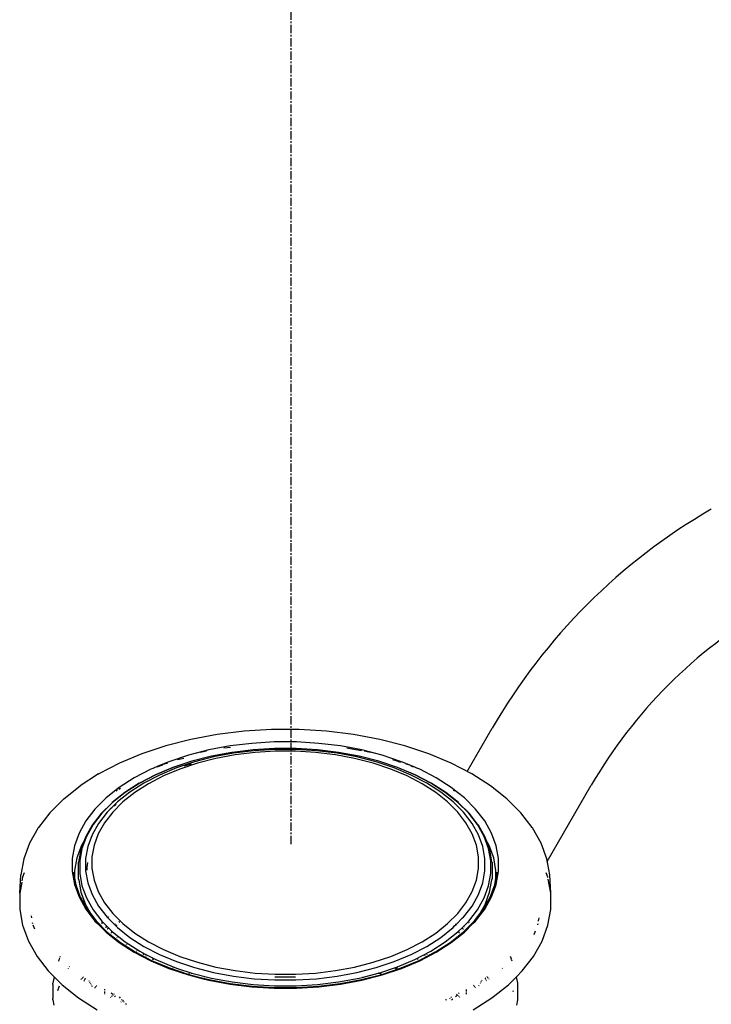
# Model space of a CAD drawing. Extents: x -19547 to -11561, y 2096 to 5601.
# Tile 136 of 168: x -13889 to -13848, y 3173 to 3232. Entities that reach past the tile are written whole.
import ezdxf

# ---------------------------------------------------------------- set-up
doc = ezdxf.new("R2010")
doc.units = 0
doc.header["$MEASUREMENT"] = 0
doc.linetypes.add('CENTER1', pattern=[0.6625, 0.5, -0.075, 0.0125, -0.075])
doc.layers.get('0').update_dxf_attribs({"linetype": 'CONTINUOUS'})
for name, color, linetype in [('CENTERLINE', 3, 'CENTER1'), ('PIPING-PRODUCT-REGULAR', 4, 'CONTINUOUS'), ('TANK-SLOPE', 2, 'CONTINUOUS')]:
    doc.layers.add(name, color=color, linetype=linetype)

# ---------------------------------------------------------------- blocks, each defined once
blk = doc.blocks.new('8-10 TANKS')
for p, q in [((-107.386, 83.275), (-108.174, 83.127)), ((-106.574, 83.375), (-107.386, 83.275)), ((-105.75, 83.425), (-106.574, 83.375)), ((-104.921, 83.425), (-105.75, 83.425)), ((-104.096, 83.375), (-104.921, 83.425)), ((-103.285, 83.275), (-104.096, 83.375)), ((-102.496, 83.127), (-103.285, 83.275)), ((-108.174, 83.127), (-108.932, 82.933)), ((-106.34, 83.007), (-106.998, 82.927)), ((-105.671, 83.048), (-106.34, 83.007)), ((-104.999, 83.048), (-105.671, 83.048)), ((-104.33, 83.007), (-104.999, 83.048)), ((-103.673, 82.927), (-104.33, 83.007)), ((-101.739, 82.933), (-102.496, 83.127)), ((-109.655, 82.691), (-110.326, 82.41)), ((-109.655, 82.691), (-109.65, 82.693)), ((-108.932, 82.933), (-109.65, 82.693)), ((-108.019, 82.708), (-108.251, 82.649)), ((-107.637, 82.807), (-108.019, 82.708)), ((-107.996, 82.713), (-108.019, 82.708)), ((-107.704, 82.768), (-107.89, 82.733)), ((-106.998, 82.927), (-107.637, 82.807)), ((-106.941, 82.734), (-107.558, 82.619)), ((-106.938, 82.734), (-107.555, 82.618)), ((-106.892, 82.709), (-107.491, 82.597)), ((-106.842, 82.662), (-107.422, 82.553)), ((-106.986, 82.883), (-107.184, 82.858)), ((-106.938, 82.734), (-106.941, 82.734)), ((-106.305, 82.812), (-106.938, 82.734)), ((-106.276, 82.785), (-106.892, 82.709)), ((-106.246, 82.735), (-106.842, 82.662)), ((-106.304, 82.812), (-106.305, 82.812)), ((-105.659, 82.851), (-106.304, 82.812)), ((-105.65, 82.823), (-106.276, 82.785)), ((-105.64, 82.772), (-106.246, 82.735)), ((-105.011, 82.851), (-105.659, 82.851)), ((-105.02, 82.823), (-105.65, 82.823)), ((-105.03, 82.772), (-105.64, 82.772)), ((-104.424, 82.735), (-105.03, 82.772)), ((-104.394, 82.785), (-105.02, 82.823)), ((-104.366, 82.812), (-105.011, 82.851)), ((-103.828, 82.662), (-104.424, 82.735)), ((-103.778, 82.709), (-104.394, 82.785)), ((-104.365, 82.812), (-104.366, 82.812)), ((-103.732, 82.734), (-104.365, 82.812)), ((-103.249, 82.553), (-103.828, 82.662)), ((-103.179, 82.597), (-103.778, 82.709)), ((-103.116, 82.618), (-103.732, 82.734)), ((-103.73, 82.734), (-103.732, 82.734)), ((-103.112, 82.619), (-103.73, 82.734)), ((-103.033, 82.807), (-103.673, 82.927)), ((-103.383, 82.846), (-103.486, 82.858)), ((-103.046, 82.783), (-103.383, 82.846)), ((-102.651, 82.708), (-103.033, 82.807)), ((-102.781, 82.733), (-102.967, 82.768)), ((-102.651, 82.708), (-102.674, 82.713)), ((-102.419, 82.649), (-102.651, 82.708)), ((-101.021, 82.693), (-101.739, 82.933)), ((-101.016, 82.691), (-101.021, 82.693)), ((-100.344, 82.41), (-101.016, 82.691)), ((-110.326, 82.41), (-110.943, 82.089)), ((-108.834, 82.455), (-109.165, 82.316)), ((-108.88, 82.411), (-109.044, 82.356)), ((-108.251, 82.649), (-108.834, 82.455)), ((-108.151, 82.466), (-108.713, 82.279)), ((-108.147, 82.466), (-108.708, 82.279)), ((-108.066, 82.449), (-108.611, 82.267)), ((-108.388, 82.553), (-108.574, 82.506)), ((-107.978, 82.41), (-108.506, 82.234)), ((-108.171, 82.38), (-108.39, 82.323)), ((-107.558, 82.619), (-108.151, 82.466)), ((-107.555, 82.618), (-108.147, 82.466)), ((-107.491, 82.597), (-108.066, 82.449)), ((-107.992, 82.419), (-108, 82.417)), ((-107.422, 82.553), (-107.978, 82.41)), ((-102.692, 82.41), (-103.249, 82.553)), ((-102.604, 82.449), (-103.179, 82.597)), ((-102.523, 82.466), (-103.116, 82.618)), ((-102.519, 82.466), (-103.112, 82.619)), ((-102.164, 82.234), (-102.692, 82.41)), ((-102.059, 82.267), (-102.604, 82.449)), ((-101.962, 82.279), (-102.523, 82.466)), ((-101.957, 82.279), (-102.519, 82.466)), ((-101.837, 82.455), (-102.419, 82.649)), ((-102.003, 82.482), (-102.096, 82.506)), ((-101.856, 82.433), (-102.003, 82.482)), ((-101.505, 82.316), (-101.837, 82.455)), ((-101.626, 82.356), (-101.698, 82.38)), ((-99.727, 82.089), (-100.344, 82.41)), ((-110.949, 82.086), (-111.505, 81.729)), ((-110.949, 82.086), (-110.943, 82.089)), ((-109.378, 82.227), (-109.877, 81.967)), ((-109.318, 82.252), (-109.378, 82.227)), ((-109.165, 82.316), (-109.318, 82.252)), ((-109.294, 82.26), (-109.318, 82.252)), ((-108.716, 82.278), (-109.241, 82.057)), ((-109.042, 82.139), (-109.233, 82.059)), ((-109.033, 82.347), (-109.197, 82.292)), ((-109.141, 82.324), (-109.165, 82.316)), ((-108.611, 82.267), (-109.121, 82.054)), ((-109.038, 82.141), (-109.042, 82.139)), ((-108.708, 82.279), (-109.038, 82.141)), ((-108.506, 82.234), (-108.999, 82.027)), ((-108.716, 82.278), (-108.713, 82.279)), ((-101.671, 82.027), (-102.164, 82.234)), ((-101.55, 82.054), (-102.059, 82.267)), ((-101.633, 82.141), (-101.962, 82.279)), ((-101.955, 82.278), (-101.957, 82.279)), ((-101.429, 82.057), (-101.955, 82.278)), ((-101.629, 82.139), (-101.633, 82.141)), ((-101.438, 82.059), (-101.629, 82.139)), ((-101.474, 82.292), (-101.546, 82.316)), ((-101.505, 82.316), (-101.529, 82.324)), ((-101.353, 82.252), (-101.505, 82.316)), ((-101.353, 82.252), (-101.377, 82.26)), ((-101.293, 82.227), (-101.353, 82.252)), ((-100.793, 81.967), (-101.293, 82.227)), ((-99.721, 82.086), (-99.727, 82.089)), ((-99.165, 81.729), (-99.721, 82.086)), ((-109.877, 81.967), (-110.327, 81.678)), ((-109.727, 81.805), (-110.162, 81.526)), ((-109.715, 81.808), (-110.148, 81.53)), ((-109.589, 81.811), (-110.01, 81.54)), ((-109.452, 81.792), (-109.86, 81.53)), ((-109.727, 81.805), (-109.724, 81.806)), ((-109.241, 82.057), (-109.724, 81.806)), ((-109.233, 82.059), (-109.715, 81.808)), ((-109.121, 82.054), (-109.589, 81.811)), ((-108.999, 82.027), (-109.452, 81.792)), ((-101.218, 81.792), (-101.671, 82.027)), ((-101.082, 81.811), (-101.55, 82.054)), ((-100.956, 81.808), (-101.438, 82.059)), ((-100.946, 81.806), (-101.429, 82.057)), ((-100.81, 81.53), (-101.218, 81.792)), ((-100.66, 81.54), (-101.082, 81.811)), ((-100.522, 81.53), (-100.956, 81.808)), ((-100.943, 81.805), (-100.946, 81.806)), ((-100.508, 81.526), (-100.943, 81.805)), ((-100.343, 81.678), (-100.793, 81.967)), ((-112, 81.336), (-111.505, 81.729)), ((-110.327, 81.678), (-110.723, 81.364)), ((-110.162, 81.526), (-110.544, 81.222)), ((-110.148, 81.53), (-110.529, 81.227)), ((-110.395, 81.591), (-110.432, 81.572)), ((-110.01, 81.54), (-110.38, 81.246)), ((-110.293, 81.644), (-110.34, 81.62)), ((-109.86, 81.53), (-110.218, 81.246)), ((-100.452, 81.246), (-100.81, 81.53)), ((-100.29, 81.246), (-100.66, 81.54)), ((-100.141, 81.227), (-100.522, 81.53)), ((-100.126, 81.222), (-100.508, 81.526)), ((-100.154, 81.528), (-100.343, 81.678)), ((-100.239, 81.572), (-100.275, 81.591)), ((-100.154, 81.528), (-100.167, 81.535)), ((-99.948, 81.364), (-100.154, 81.528)), ((-98.671, 81.336), (-99.165, 81.729)), ((-112, 81.336), (-112.416, 80.92)), ((-110.723, 81.364), (-111.059, 81.028)), ((-110.547, 81.22), (-110.872, 80.895)), ((-110.529, 81.227), (-110.854, 80.903)), ((-110.38, 81.246), (-110.599, 81.027)), ((-110.547, 81.22), (-110.544, 81.222)), ((-110.218, 81.246), (-110.523, 80.941)), ((-100.147, 80.941), (-100.452, 81.246)), ((-99.975, 80.932), (-100.29, 81.246)), ((-99.817, 80.903), (-100.141, 81.227)), ((-100.123, 81.22), (-100.126, 81.222)), ((-99.798, 80.895), (-100.123, 81.22)), ((-99.612, 81.028), (-99.948, 81.364)), ((-98.255, 80.92), (-98.671, 81.336)), ((-112.421, 80.914), (-112.76, 80.475)), ((-112.421, 80.914), (-112.416, 80.92)), ((-111.059, 81.028), (-111.332, 80.673)), ((-110.875, 80.892), (-111.14, 80.548)), ((-110.854, 80.903), (-111.117, 80.561)), ((-110.695, 80.932), (-110.951, 80.599)), ((-110.875, 80.892), (-110.872, 80.895)), ((-110.523, 80.941), (-110.771, 80.619)), ((-110.599, 81.027), (-110.695, 80.932)), ((-110.542, 81.072), (-110.599, 81.027)), ((-110.424, 81.166), (-110.484, 81.119)), ((-99.9, 80.619), (-100.147, 80.941)), ((-99.719, 80.599), (-99.975, 80.932)), ((-99.553, 80.561), (-99.817, 80.903)), ((-99.795, 80.892), (-99.798, 80.895)), ((-99.531, 80.548), (-99.795, 80.892)), ((-99.338, 80.673), (-99.612, 81.028)), ((-98.249, 80.914), (-98.255, 80.92)), ((-97.91, 80.475), (-98.249, 80.914)), ((-111.332, 80.673), (-111.54, 80.304)), ((-110.951, 80.599), (-111.146, 80.254)), ((-110.771, 80.619), (-110.959, 80.285)), ((-99.711, 80.285), (-99.9, 80.619)), ((-99.525, 80.254), (-99.719, 80.599)), ((-99.13, 80.304), (-99.338, 80.673)), ((-112.77, 80.46), (-113.028, 80.003)), ((-112.77, 80.46), (-112.765, 80.468)), ((-112.765, 80.468), (-112.76, 80.475)), ((-111.54, 80.304), (-111.68, 79.925)), ((-111.144, 80.541), (-111.346, 80.184)), ((-111.117, 80.561), (-111.318, 80.205)), ((-111.144, 80.541), (-111.142, 80.545)), ((-111.142, 80.545), (-111.14, 80.548)), ((-99.353, 80.205), (-99.553, 80.561)), ((-99.528, 80.545), (-99.531, 80.548)), ((-99.526, 80.541), (-99.528, 80.545)), ((-99.325, 80.184), (-99.526, 80.541)), ((-98.991, 79.925), (-99.13, 80.304)), ((-97.905, 80.468), (-97.91, 80.475)), ((-97.9, 80.46), (-97.905, 80.468)), ((-97.642, 80.003), (-97.9, 80.46)), ((-113.028, 80.003), (-113.201, 79.532)), ((-111.386, 80.073), (-111.483, 79.812)), ((-111.386, 80.073), (-111.465, 79.934)), ((-111.318, 80.205), (-111.452, 79.839)), ((-111.347, 80.18), (-111.386, 80.073)), ((-111.368, 80.106), (-111.386, 80.073)), ((-111.34, 80.156), (-111.351, 80.137)), ((-111.347, 80.18), (-111.346, 80.184)), ((-111.146, 80.254), (-111.276, 79.898)), ((-110.959, 80.285), (-111.086, 79.941)), ((-99.585, 79.941), (-99.711, 80.285)), ((-99.394, 79.898), (-99.525, 80.254)), ((-99.218, 79.839), (-99.353, 80.205)), ((-99.323, 80.18), (-99.325, 80.184)), ((-99.284, 80.073), (-99.323, 80.18)), ((-99.205, 79.934), (-99.284, 80.073)), ((-99.188, 79.812), (-99.284, 80.073)), ((-97.469, 79.532), (-97.642, 80.003)), ((-111.68, 79.925), (-111.75, 79.538)), ((-111.465, 79.934), (-111.603, 79.559)), ((-111.484, 79.808), (-111.552, 79.433)), ((-111.452, 79.839), (-111.52, 79.467)), ((-111.484, 79.808), (-111.483, 79.812)), ((-111.276, 79.898), (-111.342, 79.537)), ((-111.086, 79.941), (-111.15, 79.591)), ((-99.521, 79.591), (-99.585, 79.941)), ((-99.328, 79.537), (-99.394, 79.898)), ((-99.15, 79.467), (-99.218, 79.839)), ((-99.067, 79.559), (-99.205, 79.934)), ((-99.186, 79.808), (-99.188, 79.812)), ((-99.118, 79.433), (-99.186, 79.808)), ((-98.92, 79.538), (-98.991, 79.925)), ((-113.201, 79.532), (-113.289, 79.053)), ((-111.75, 79.538), (-111.75, 79.15)), ((-111.603, 79.559), (-111.673, 79.177)), ((-111.553, 79.429), (-111.552, 79.433)), ((-111.553, 79.425), (-111.553, 79.429)), ((-111.553, 78.927), (-111.553, 79.425)), ((-111.52, 79.467), (-111.52, 79.093)), ((-111.342, 79.537), (-111.342, 79.173)), ((-111.28, 79.421), (-111.305, 79.284)), ((-111.15, 79.591), (-111.15, 79.239)), ((-99.521, 79.239), (-99.521, 79.591)), ((-99.328, 79.173), (-99.328, 79.537)), ((-99.15, 79.093), (-99.15, 79.467)), ((-99.118, 79.429), (-99.118, 79.433)), ((-99.117, 79.425), (-99.118, 79.429)), ((-99.117, 79.425), (-99.117, 78.927)), ((-98.998, 79.177), (-99.067, 79.559)), ((-98.92, 79.15), (-98.92, 79.538)), ((-97.382, 79.053), (-97.469, 79.532)), ((-113.185, 79.115), (-113.236, 78.976)), ((-111.75, 79.15), (-111.68, 78.764)), ((-111.705, 79.132), (-111.698, 79.041)), ((-111.705, 79.132), (-111.673, 78.952)), ((-111.673, 79.177), (-111.673, 78.952)), ((-111.342, 79.173), (-111.276, 78.812)), ((-111.305, 79.284), (-111.305, 79.189)), ((-111.15, 79.239), (-111.086, 78.889)), ((-99.585, 78.889), (-99.521, 79.239)), ((-99.394, 78.812), (-99.328, 79.173)), ((-98.998, 78.952), (-98.998, 79.177)), ((-98.998, 78.952), (-98.965, 79.132)), ((-98.991, 78.764), (-98.92, 79.15)), ((-98.965, 79.132), (-98.978, 78.965)), ((-97.434, 78.976), (-97.485, 79.115)), ((-113.324, 78.495), (-113.289, 79.053)), ((-113.263, 78.826), (-113.324, 78.495)), ((-113.236, 78.976), (-113.255, 78.871)), ((-111.693, 78.975), (-111.693, 78.965)), ((-111.693, 78.965), (-111.681, 78.868)), ((-111.673, 78.952), (-111.673, 78.899)), ((-111.673, 78.952), (-111.636, 78.748)), ((-111.673, 78.861), (-111.673, 78.82)), ((-111.549, 78.902), (-111.553, 78.927)), ((-111.549, 78.902), (-111.481, 78.528)), ((-111.52, 79.093), (-111.452, 78.721)), ((-111.276, 78.812), (-111.146, 78.456)), ((-111.086, 78.889), (-110.959, 78.545)), ((-99.711, 78.545), (-99.585, 78.889)), ((-99.525, 78.456), (-99.394, 78.812)), ((-99.218, 78.721), (-99.15, 79.093)), ((-99.189, 78.528), (-99.121, 78.902)), ((-99.121, 78.902), (-99.117, 78.927)), ((-99.035, 78.748), (-98.998, 78.952)), ((-98.998, 78.82), (-98.998, 78.952)), ((-98.978, 78.965), (-98.989, 78.868)), ((-97.434, 78.973), (-97.434, 78.976)), ((-97.347, 78.495), (-97.424, 78.921)), ((-97.347, 78.495), (-97.382, 79.053)), ((-111.68, 78.764), (-111.54, 78.384)), ((-111.636, 78.748), (-111.501, 78.382)), ((-111.481, 78.528), (-111.346, 78.16)), ((-111.452, 78.721), (-111.318, 78.354)), ((-110.959, 78.545), (-110.771, 78.21)), ((-99.9, 78.21), (-99.711, 78.545)), ((-99.353, 78.354), (-99.218, 78.721)), ((-99.325, 78.16), (-99.189, 78.528)), ((-99.17, 78.382), (-99.035, 78.748)), ((-99.13, 78.384), (-99.015, 78.697)), ((-99.015, 78.697), (-98.991, 78.764)), ((-99.015, 78.697), (-99.01, 78.729)), ((-113.324, 78.495), (-113.324, 78.012)), ((-111.54, 78.384), (-111.332, 78.015)), ((-111.501, 78.382), (-111.5, 78.381)), ((-111.5, 78.381), (-111.497, 78.371)), ((-111.5, 78.381), (-111.294, 78.015)), ((-111.318, 78.354), (-111.117, 77.999)), ((-111.146, 78.456), (-110.951, 78.11)), ((-99.719, 78.11), (-99.525, 78.456)), ((-99.553, 77.999), (-99.353, 78.354)), ((-99.376, 78.015), (-99.17, 78.381)), ((-99.338, 78.015), (-99.13, 78.384)), ((-99.17, 78.381), (-99.174, 78.371)), ((-99.17, 78.381), (-99.17, 78.382)), ((-97.347, 78.012), (-97.347, 78.495)), ((-113.324, 78.012), (-113.236, 77.531)), ((-111.334, 78.138), (-111.346, 78.16)), ((-111.334, 78.138), (-111.187, 77.876)), ((-111.332, 78.015), (-111.059, 77.661)), ((-111.294, 78.015), (-111.187, 77.876)), ((-111.117, 77.999), (-110.854, 77.657)), ((-110.951, 78.11), (-110.695, 77.778)), ((-110.771, 78.21), (-110.523, 77.889)), ((-100.147, 77.889), (-99.9, 78.21)), ((-99.975, 77.778), (-99.719, 78.11)), ((-99.817, 77.657), (-99.553, 77.999)), ((-99.612, 77.661), (-99.338, 78.015)), ((-99.483, 77.876), (-99.336, 78.138)), ((-99.483, 77.876), (-99.376, 78.015)), ((-99.336, 78.138), (-99.325, 78.16)), ((-97.434, 77.531), (-97.347, 78.012)), ((-112.98, 77.82), (-112.968, 77.754)), ((-111.187, 77.876), (-111.023, 77.663)), ((-111.187, 77.876), (-111.16, 77.827)), ((-111.059, 77.661), (-110.981, 77.583)), ((-111.023, 77.663), (-110.689, 77.329)), ((-110.854, 77.657), (-110.529, 77.332)), ((-110.854, 77.649), (-110.854, 77.597)), ((-110.695, 77.778), (-110.38, 77.463)), ((-110.657, 77.788), (-110.664, 77.771)), ((-110.523, 77.889), (-110.218, 77.584)), ((-110.327, 77.646), (-110.341, 77.637)), ((-110.325, 77.645), (-110.335, 77.632)), ((-110.332, 77.628), (-110.314, 77.633)), ((-100.452, 77.584), (-100.147, 77.889)), ((-100.2, 77.554), (-100, 77.753)), ((-100, 77.753), (-100.007, 77.771)), ((-100, 77.753), (-99.975, 77.778)), ((-99.982, 77.329), (-99.648, 77.663)), ((-99.948, 77.525), (-99.817, 77.657)), ((-99.817, 77.657), (-99.817, 77.649)), ((-99.817, 77.626), (-99.817, 77.618)), ((-99.689, 77.583), (-99.612, 77.661)), ((-99.648, 77.663), (-99.483, 77.876)), ((-99.531, 77.791), (-99.483, 77.876)), ((-97.72, 77.655), (-97.714, 77.69)), ((-97.713, 77.692), (-97.702, 77.754)), ((-113.236, 77.531), (-113.062, 77.058)), ((-112.944, 77.62), (-112.938, 77.586)), ((-112.928, 77.546), (-112.882, 77.421)), ((-111.008, 77.618), (-110.981, 77.583)), ((-110.981, 77.583), (-110.723, 77.324)), ((-110.854, 77.585), (-110.854, 77.575)), ((-110.733, 77.465), (-110.735, 77.456)), ((-110.724, 77.519), (-110.731, 77.475)), ((-110.723, 77.324), (-110.327, 77.01)), ((-110.685, 77.417), (-110.691, 77.413)), ((-110.689, 77.329), (-110.296, 77.016)), ((-110.646, 77.442), (-110.678, 77.421)), ((-110.551, 77.346), (-110.569, 77.313)), ((-110.529, 77.332), (-110.148, 77.03)), ((-110.441, 77.573), (-110.456, 77.563)), ((-110.407, 77.539), (-110.418, 77.525)), ((-110.38, 77.463), (-110.01, 77.169)), ((-110.218, 77.584), (-109.86, 77.299)), ((-100.81, 77.299), (-100.452, 77.584)), ((-100.66, 77.169), (-100.29, 77.463)), ((-100.522, 77.03), (-100.141, 77.332)), ((-100.375, 77.016), (-99.982, 77.329)), ((-100.343, 77.01), (-99.948, 77.324)), ((-100.29, 77.463), (-100.242, 77.512)), ((-100.242, 77.512), (-100.253, 77.525)), ((-100.242, 77.512), (-100.2, 77.554)), ((-100.2, 77.554), (-100.214, 77.563)), ((-100.141, 77.332), (-100.122, 77.351)), ((-100.122, 77.351), (-100.029, 77.445)), ((-100.12, 77.346), (-100.122, 77.351)), ((-100.108, 77.327), (-100.111, 77.331)), ((-100.029, 77.445), (-99.948, 77.525)), ((-100.024, 77.442), (-100.029, 77.445)), ((-100.005, 77.43), (-100.01, 77.432)), ((-99.997, 77.424), (-100.001, 77.427)), ((-99.985, 77.417), (-99.989, 77.419)), ((-99.979, 77.413), (-99.982, 77.415)), ((-99.948, 77.324), (-99.689, 77.583)), ((-99.947, 77.519), (-99.948, 77.525)), ((-99.942, 77.493), (-99.943, 77.499)), ((-99.94, 77.481), (-99.941, 77.487)), ((-99.937, 77.465), (-99.938, 77.47)), ((-99.935, 77.456), (-99.936, 77.46)), ((-99.817, 77.611), (-99.817, 77.604)), ((-99.817, 77.591), (-99.817, 77.585)), ((-99.817, 77.58), (-99.817, 77.575)), ((-99.689, 77.583), (-99.663, 77.618)), ((-97.85, 77.253), (-97.81, 77.363)), ((-97.742, 77.546), (-97.737, 77.559)), ((-97.737, 77.559), (-97.733, 77.586)), ((-97.608, 77.058), (-97.434, 77.531)), ((-113.062, 77.058), (-112.803, 76.598)), ((-110.574, 77.305), (-110.577, 77.299)), ((-110.397, 77.161), (-110.4, 77.159)), ((-110.39, 77.167), (-110.393, 77.164)), ((-110.368, 77.184), (-110.373, 77.18)), ((-110.148, 77.03), (-109.715, 76.752)), ((-110.01, 77.169), (-109.589, 76.899)), ((-109.86, 77.299), (-109.452, 77.038)), ((-109.452, 77.038), (-108.999, 76.802)), ((-101.671, 76.802), (-101.218, 77.038)), ((-101.218, 77.038), (-100.81, 77.299)), ((-101.082, 76.899), (-100.66, 77.169)), ((-100.956, 76.752), (-100.522, 77.03)), ((-100.103, 77.317), (-100.106, 77.322)), ((-100.097, 77.305), (-100.099, 77.309)), ((-100.093, 77.299), (-100.095, 77.302)), ((-97.867, 76.598), (-97.608, 77.058)), ((-110.327, 77.01), (-109.877, 76.722)), ((-110.296, 77.016), (-109.855, 76.733)), ((-110.116, 76.952), (-110.125, 76.948)), ((-110.09, 76.966), (-110.095, 76.963)), ((-109.855, 76.733), (-109.852, 76.732)), ((-109.852, 76.732), (-109.849, 76.73)), ((-109.81, 76.756), (-109.819, 76.751)), ((-109.786, 76.772), (-109.791, 76.769)), ((-109.715, 76.752), (-109.636, 76.711)), ((-109.589, 76.899), (-109.121, 76.656)), ((-108.999, 76.802), (-108.506, 76.596)), ((-102.164, 76.596), (-101.671, 76.802)), ((-101.55, 76.656), (-101.082, 76.899)), ((-101.438, 76.501), (-100.956, 76.752)), ((-100.822, 76.73), (-100.819, 76.732)), ((-100.819, 76.732), (-100.816, 76.733)), ((-100.816, 76.733), (-100.375, 77.016)), ((-100.793, 76.722), (-100.343, 77.01)), ((-112.803, 76.598), (-112.463, 76.157)), ((-112.144, 76.498), (-112.16, 76.454)), ((-112.122, 76.558), (-112.139, 76.51)), ((-112.109, 76.591), (-112.117, 76.569)), ((-109.877, 76.722), (-109.378, 76.462)), ((-109.849, 76.73), (-109.358, 76.475)), ((-109.636, 76.711), (-109.622, 76.702)), ((-109.636, 76.711), (-109.623, 76.704)), ((-109.623, 76.704), (-109.622, 76.702)), ((-109.623, 76.704), (-109.566, 76.674)), ((-109.622, 76.702), (-109.62, 76.697)), ((-109.622, 76.702), (-109.588, 76.68)), ((-109.606, 76.659), (-109.601, 76.644)), ((-109.566, 76.674), (-109.563, 76.667)), ((-109.566, 76.674), (-109.367, 76.571)), ((-109.541, 76.625), (-109.531, 76.608)), ((-109.378, 76.462), (-108.834, 76.234)), ((-109.367, 76.571), (-109.36, 76.561)), ((-109.367, 76.571), (-109.285, 76.528)), ((-109.358, 76.475), (-108.816, 76.248)), ((-109.324, 76.512), (-109.337, 76.507)), ((-109.32, 76.51), (-109.305, 76.49)), ((-109.285, 76.528), (-109.292, 76.526)), ((-109.285, 76.528), (-109.233, 76.501)), ((-109.233, 76.501), (-108.708, 76.281)), ((-109.121, 76.656), (-108.611, 76.442)), ((-108.611, 76.442), (-108.066, 76.26)), ((-108.506, 76.596), (-107.978, 76.42)), ((-102.692, 76.42), (-102.164, 76.596)), ((-102.604, 76.26), (-102.059, 76.442)), ((-102.059, 76.442), (-101.55, 76.656)), ((-101.962, 76.281), (-101.438, 76.501)), ((-101.854, 76.248), (-101.313, 76.475)), ((-101.837, 76.234), (-101.293, 76.462)), ((-101.358, 76.5), (-101.35, 76.51)), ((-101.34, 76.509), (-101.346, 76.512)), ((-101.313, 76.475), (-100.822, 76.73)), ((-101.293, 76.462), (-100.793, 76.722)), ((-101.134, 76.616), (-101.13, 76.625)), ((-101.067, 76.651), (-101.064, 76.659)), ((-98.557, 76.58), (-98.561, 76.591)), ((-98.531, 76.51), (-98.553, 76.569)), ((-98.51, 76.454), (-98.527, 76.498)), ((-98.208, 76.157), (-97.867, 76.598)), ((-112.463, 76.157), (-112.29, 75.984)), ((-111.864, 76.231), (-111.87, 76.221)), ((-111.827, 76.289), (-111.834, 76.28)), ((-108.834, 76.234), (-108.251, 76.04)), ((-108.816, 76.248), (-108.237, 76.055)), ((-108.718, 76.262), (-108.711, 76.26)), ((-108.708, 76.281), (-108.576, 76.237)), ((-108.576, 76.237), (-108.514, 76.211)), ((-108.576, 76.237), (-108.147, 76.094)), ((-108.066, 76.26), (-107.491, 76.113)), ((-107.978, 76.42), (-107.422, 76.277)), ((-107.422, 76.277), (-106.842, 76.168)), ((-106.842, 76.168), (-106.246, 76.095)), ((-104.424, 76.095), (-103.828, 76.168)), ((-103.828, 76.168), (-103.249, 76.277)), ((-103.249, 76.277), (-102.692, 76.42)), ((-103.179, 76.113), (-102.604, 76.26)), ((-102.523, 76.094), (-101.962, 76.281)), ((-102.433, 76.055), (-101.854, 76.248)), ((-102.419, 76.04), (-101.837, 76.234)), ((-102.027, 76.231), (-101.953, 76.262)), ((-98.811, 76.239), (-98.812, 76.241)), ((-98.806, 76.231), (-98.811, 76.239)), ((-98.38, 75.984), (-98.208, 76.157)), ((-112.29, 75.984), (-112.326, 75.786)), ((-112.29, 75.984), (-112.044, 75.738)), ((-111.473, 75.912), (-111.481, 75.904)), ((-111.456, 75.929), (-111.464, 75.92)), ((-111.439, 75.945), (-111.448, 75.937)), ((-111.423, 75.962), (-111.431, 75.954)), ((-111.407, 75.977), (-111.415, 75.97)), ((-111.386, 75.857), (-111.39, 75.846)), ((-111.378, 75.879), (-111.382, 75.868)), ((-111.37, 75.901), (-111.374, 75.89)), ((-111.362, 75.923), (-111.366, 75.912)), ((-111.354, 75.943), (-111.358, 75.933)), ((-111.248, 75.875), (-111.237, 75.856)), ((-108.251, 76.04), (-107.804, 75.925)), ((-108.236, 76.063), (-108.244, 76.061)), ((-108.237, 76.055), (-107.768, 75.934)), ((-108.209, 76.07), (-108.219, 76.067)), ((-108.151, 76.085), (-108.171, 76.079)), ((-108.147, 76.094), (-107.555, 75.942)), ((-107.794, 75.927), (-107.804, 75.925)), ((-107.804, 75.925), (-107.637, 75.882)), ((-107.768, 75.934), (-107.772, 75.933)), ((-107.763, 75.935), (-107.768, 75.934)), ((-107.768, 75.934), (-107.626, 75.898)), ((-107.637, 75.882), (-106.998, 75.762)), ((-107.626, 75.898), (-106.989, 75.778)), ((-107.555, 75.942), (-106.938, 75.826)), ((-107.491, 76.113), (-106.892, 76)), ((-106.892, 76), (-106.276, 75.925)), ((-106.276, 75.925), (-105.65, 75.887)), ((-106.246, 76.095), (-105.64, 76.058)), ((-105.65, 75.893), (-105.626, 75.891)), ((-105.65, 75.887), (-105.627, 75.887)), ((-105.645, 75.983), (-105.624, 75.982)), ((-105.64, 76.058), (-105.03, 76.058)), ((-105.627, 75.887), (-105.626, 75.891)), ((-105.627, 75.887), (-105.044, 75.887)), ((-105.626, 75.891), (-105.044, 75.891)), ((-105.624, 75.982), (-105.046, 75.982)), ((-105.046, 75.982), (-105.026, 75.983)), ((-105.044, 75.891), (-105.021, 75.893)), ((-105.044, 75.887), (-105.044, 75.891)), ((-105.044, 75.887), (-105.02, 75.887)), ((-105.03, 76.058), (-104.424, 76.095)), ((-105.02, 75.887), (-104.394, 75.925)), ((-104.394, 75.925), (-103.778, 76)), ((-103.778, 76), (-103.179, 76.113)), ((-103.732, 75.826), (-103.116, 75.942)), ((-103.681, 75.778), (-103.045, 75.898)), ((-103.673, 75.762), (-103.033, 75.882)), ((-103.116, 75.942), (-103.024, 75.965)), ((-103.045, 75.898), (-102.433, 76.055)), ((-103.033, 75.882), (-102.419, 76.04)), ((-103.024, 75.965), (-102.54, 76.09)), ((-103.014, 75.963), (-103.024, 75.965)), ((-102.908, 75.935), (-102.917, 75.938)), ((-102.54, 76.09), (-102.523, 76.094)), ((-102.53, 76.087), (-102.54, 76.09)), ((-102.49, 76.077), (-102.519, 76.084)), ((-102.47, 76.072), (-102.48, 76.074)), ((-102.443, 76.065), (-102.461, 76.07)), ((-99.445, 75.835), (-99.433, 75.856)), ((-99.422, 75.875), (-99.412, 75.894)), ((-99.316, 75.943), (-99.32, 75.953)), ((-99.309, 75.923), (-99.312, 75.933)), ((-99.301, 75.901), (-99.305, 75.912)), ((-99.284, 75.857), (-99.288, 75.868)), ((-99.263, 75.977), (-99.27, 75.985)), ((-99.247, 75.962), (-99.255, 75.97)), ((-99.231, 75.945), (-99.239, 75.954)), ((-99.198, 75.912), (-99.206, 75.92)), ((-98.626, 75.738), (-98.38, 75.984)), ((-98.344, 75.786), (-98.38, 75.984)), ((-112.33, 75.748), (-112.326, 75.786)), ((-112.33, 75.748), (-112.33, 75.325)), ((-112.138, 75.697), (-112.188, 75.561)), ((-112.044, 75.738), (-111.552, 75.347)), ((-111.226, 75.835), (-111.214, 75.814)), ((-111.202, 75.793), (-111.19, 75.772)), ((-111.178, 75.75), (-111.166, 75.729)), ((-111.154, 75.708), (-111.142, 75.687)), ((-111.062, 75.649), (-111.069, 75.64)), ((-111.048, 75.667), (-111.055, 75.658)), ((-111.034, 75.685), (-111.041, 75.676)), ((-111.02, 75.703), (-111.027, 75.694)), ((-111.007, 75.72), (-111.013, 75.712)), ((-110.776, 75.609), (-110.776, 75.588)), ((-110.776, 75.565), (-110.776, 75.552)), ((-106.998, 75.762), (-106.34, 75.681)), ((-106.989, 75.778), (-106.335, 75.698)), ((-106.938, 75.826), (-106.304, 75.748)), ((-106.34, 75.681), (-105.671, 75.641)), ((-106.335, 75.698), (-105.67, 75.657)), ((-106.304, 75.748), (-105.659, 75.709)), ((-105.671, 75.641), (-104.999, 75.641)), ((-105.67, 75.657), (-105.661, 75.658)), ((-105.661, 75.658), (-105.648, 75.657)), ((-105.659, 75.709), (-105.011, 75.709)), ((-105.648, 75.657), (-105.022, 75.657)), ((-105.022, 75.657), (-105.009, 75.658)), ((-105.011, 75.709), (-104.366, 75.748)), ((-105.009, 75.658), (-105.001, 75.657)), ((-105.001, 75.657), (-104.335, 75.698)), ((-104.999, 75.641), (-104.33, 75.681)), ((-104.366, 75.748), (-103.732, 75.826)), ((-104.335, 75.698), (-103.681, 75.778)), ((-104.33, 75.681), (-103.673, 75.762)), ((-99.894, 75.609), (-99.894, 75.599)), ((-99.894, 75.577), (-99.894, 75.552)), ((-99.664, 75.72), (-99.67, 75.728)), ((-99.651, 75.703), (-99.657, 75.712)), ((-99.637, 75.685), (-99.644, 75.694)), ((-99.609, 75.649), (-99.615, 75.658)), ((-99.517, 75.708), (-99.505, 75.729)), ((-99.468, 75.793), (-99.456, 75.814)), ((-99.118, 75.347), (-98.626, 75.738)), ((-98.472, 75.531), (-98.483, 75.561)), ((-98.34, 75.748), (-98.344, 75.786)), ((-98.34, 75.325), (-98.34, 75.748)), ((-112.326, 75.288), (-112.33, 75.325)), ((-112.326, 75.288), (-112.297, 75.128)), ((-111.552, 75.347), (-110.992, 74.988)), ((-110.776, 75.527), (-110.776, 75.501)), ((-110.776, 75.475), (-110.776, 75.462)), ((-110.58, 75.373), (-110.588, 75.364)), ((-110.569, 75.502), (-110.525, 75.458)), ((-110.546, 75.407), (-110.563, 75.39)), ((-110.518, 75.431), (-110.527, 75.423)), ((-110.484, 75.458), (-110.5, 75.445)), ((-110.476, 75.409), (-110.45, 75.383)), ((-110.331, 75.378), (-110.304, 75.343)), ((-110.265, 75.303), (-110.244, 75.283)), ((-110.234, 75.254), (-110.246, 75.247)), ((-110.198, 75.275), (-110.21, 75.269)), ((-100.507, 75.293), (-100.517, 75.298)), ((-100.485, 75.282), (-100.496, 75.288)), ((-100.386, 75.323), (-100.374, 75.336)), ((-100.353, 75.361), (-100.34, 75.378)), ((-100.339, 75.282), (-100.291, 75.32)), ((-100.22, 75.383), (-100.169, 75.434)), ((-100.179, 75.451), (-100.187, 75.458)), ((-100.143, 75.423), (-100.162, 75.438)), ((-100.116, 75.398), (-100.125, 75.407)), ((-100.123, 75.481), (-100.101, 75.502)), ((-100.082, 75.364), (-100.099, 75.381)), ((-99.894, 75.527), (-99.894, 75.514)), ((-99.894, 75.488), (-99.894, 75.462)), ((-99.679, 74.988), (-99.118, 75.347)), ((-98.373, 75.128), (-98.344, 75.288)), ((-98.344, 75.288), (-98.34, 75.325)), ((-110.27, 75.232), (-110.281, 75.224)), ((-110.202, 75.241), (-110.18, 75.219)), ((-110.137, 75.176), (-110.116, 75.155))]:
    blk.add_line(p, q)

msp = doc.modelspace()

# ---------------------------------------------------------------- linework, layer by layer
at = {"layer": 'CENTERLINE', "color": 3, "linetype": 'CENTER1'}
msp.add_line((-13872.858, 3182.235), (-13872.858, 3337.866, 0), dxfattribs=at)
at = {"layer": 'PIPING-PRODUCT-REGULAR'}
for p, q in [((-13862.278, 3186.598, 0), (-13860.77, 3189.21, 0)), ((-13857.466, 3181.183, 0), (-13854.816, 3185.772, 0))]:
    msp.add_line(p, q, dxfattribs=at)
for radius in [36, 29.125]:
    msp.add_arc((-13829.593, 3171.21, 0), radius, 120, 150, dxfattribs=at)

# ---------------------------------------------------------------- block references
at = {"layer": 'TANK-SLOPE', "xscale": 2, "yscale": 2, "zscale": 2}
msp.add_blockref('8-10 TANKS', (-13662.551, 3022.285), dxfattribs=at)

doc.saveas('drawing.dxf')
